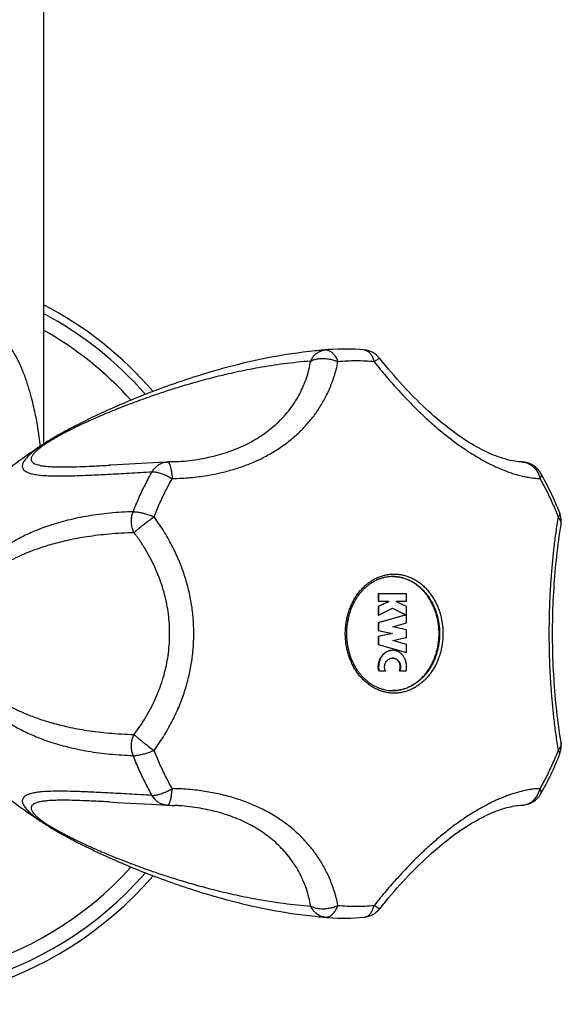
# Model space of a CAD drawing. Header units: millimetres. Extents: x 95 to 1084, y -153 to 904.
# Tile 12 of 27: x 782 to 830, y -106 to -20. Entities that reach past the tile are written whole.
import ezdxf

# ---------------------------------------------------------------- set-up
doc = ezdxf.new("R2010")
doc.units = ezdxf.units.MM
doc.header["$LTSCALE"] = 30.734
doc.layers.get('0').update_dxf_attribs({"linetype": 'CONTINUOUS'})

msp = doc.modelspace()

# ---------------------------------------------------------------- linework, layer by layer
at = {"color": 7, "linetype": 'CONTINUOUS'}
for p, q in [((784.169, -12.314), (784.169, -57.194)), ((808.136, -48.992), (807.983, -49.008)), ((783.54, -57.609), (783.531, -57.594)), ((784.454, -57.008), (784.43, -57.023)), ((795.047, -58.748), (794.98, -58.751)), ((813.511, -70.28), (813.511, -70.966)), ((813.511, -70.28), (815.997, -70.28)), ((813.54, -70.28), (813.54, -70.966)), ((815.997, -70.966), (815.997, -70.28)), ((813.511, -70.966), (814.417, -70.966)), ((814.389, -70.999), (813.511, -71.427)), ((813.511, -71.427), (813.511, -72.166)), ((813.511, -71.427), (813.54, -71.427)), ((814.417, -70.999), (813.54, -71.427)), ((813.54, -71.427), (813.54, -72.166)), ((813.54, -72.166), (814.768, -71.566)), ((814.389, -70.966), (814.389, -70.999)), ((814.389, -70.999), (814.417, -70.999)), ((814.417, -70.966), (814.417, -70.999)), ((814.754, -71.573), (815.968, -72.166)), ((814.768, -71.566), (815.997, -72.166)), ((815.119, -70.999), (815.119, -70.966)), ((815.119, -70.966), (815.997, -70.966)), ((815.997, -71.427), (815.119, -70.999)), ((815.997, -72.166), (815.997, -71.427)), ((813.511, -72.166), (813.54, -72.166)), ((815.846, -72.171), (813.511, -72.851)), ((815.874, -72.171), (813.54, -72.851)), ((815.846, -72.171), (815.997, -72.171)), ((815.968, -72.166), (815.997, -72.166)), ((815.997, -72.84), (815.997, -72.171)), ((813.511, -72.851), (813.511, -73.537)), ((813.511, -72.851), (813.54, -72.851)), ((813.54, -72.851), (813.54, -73.537)), ((814.776, -73.196), (815.997, -72.84)), ((815.997, -73.451), (814.776, -73.196)), ((813.511, -73.537), (814.74, -73.794)), ((813.511, -73.537), (813.54, -73.537)), ((814.74, -73.794), (813.511, -74.051)), ((813.511, -74.051), (813.511, -74.737)), ((813.511, -74.051), (813.54, -74.051)), ((813.54, -73.537), (814.768, -73.794)), ((814.768, -73.794), (813.54, -74.051)), ((813.54, -74.051), (813.54, -74.737)), ((814.74, -73.794), (814.768, -73.794)), ((814.776, -74.393), (815.997, -74.137)), ((815.997, -74.137), (815.997, -73.451)), ((813.511, -74.737), (815.968, -75.453)), ((813.511, -74.737), (813.54, -74.737)), ((813.54, -74.737), (815.997, -75.453)), ((815.997, -74.748), (814.776, -74.393)), ((815.997, -75.453), (815.997, -74.748)), ((815.968, -75.453), (815.997, -75.453)), ((813.546, -77.058), (814.14, -77.058)), ((815.368, -77.058), (815.963, -77.058)), ((789.96, -88.554), (790.599, -88.589)), ((793.626, -88.762), (794.98, -88.838)), ((795.715, -88.865), (795.651, -88.862)), ((784.454, -90.581), (784.576, -90.659))]:
    msp.add_line(p, q, dxfattribs=at)
at = {"color": 9, "linetype": 'CONTINUOUS'}
for p, q in [((809.144, -48.901), (808.136, -48.992)), ((784.431, -57.023), (784.416, -57.032)), ((808.136, -98.597), (808.849, -98.661)), ((809.144, -98.688), (808.849, -98.661))]:
    msp.add_line(p, q, dxfattribs=at)
at = {"color": 7, "linetype": 'CONTINUOUS'}
for points in [[(807.983, -49.008), (807.448, -49.066), (806.93, -49.129), (806.429, -49.195), (805.943, -49.265), (805.47, -49.339), (805.01, -49.415), (804.561, -49.493), (804.122, -49.574), (803.693, -49.657), (803.273, -49.743), (802.862, -49.829), (802.46, -49.918), (802.065, -50.008), (801.679, -50.098), (801.3, -50.191), (800.928, -50.284), (800.563, -50.378), (800.205, -50.472), (799.852, -50.568), (799.506, -50.664), (799.165, -50.761), (798.83, -50.858), (798.499, -50.956), (798.174, -51.055), (797.853, -51.153), (797.537, -51.253), (797.225, -51.352), (796.918, -51.452), (796.614, -51.552), (796.315, -51.653), (796.019, -51.754), (795.727, -51.855), (795.438, -51.956), (795.153, -52.057), (794.872, -52.158), (794.593, -52.26), (794.317, -52.362), (794.044, -52.464), (793.774, -52.567), (793.505, -52.67), (793.239, -52.773), (792.975, -52.877), (792.712, -52.981), (792.451, -53.086), (792.191, -53.191), (791.934, -53.296), (791.679, -53.402), (791.427, -53.507), (791.179, -53.612), (790.935, -53.717), (790.696, -53.82), (790.462, -53.922), (790.233, -54.023), (790.011, -54.122), (789.795, -54.218), (789.586, -54.313), (789.382, -54.406), (789.184, -54.498), (788.989, -54.588), (788.797, -54.678), (788.608, -54.768), (788.419, -54.858), (788.232, -54.948), (788.047, -55.038), (787.862, -55.128), (787.68, -55.219), (787.499, -55.309), (787.32, -55.399), (787.143, -55.489), (786.969, -55.579), (786.797, -55.668), (786.628, -55.757), (786.462, -55.845), (786.299, -55.933), (786.139, -56.019), (785.983, -56.105), (785.831, -56.189), (785.684, -56.272), (785.541, -56.353), (785.403, -56.432), (785.271, -56.509), (785.143, -56.584), (785.02, -56.657), (784.901, -56.729), (784.785, -56.8), (784.673, -56.869), (784.564, -56.938), (784.431, -57.023)], [(826.106, -58.75), (825.964, -58.742), (825.807, -58.728), (825.645, -58.709), (825.478, -58.685), (825.308, -58.656), (825.134, -58.621), (824.956, -58.58), (824.774, -58.534), (824.589, -58.483), (824.4, -58.426), (824.208, -58.363), (824.013, -58.294), (823.815, -58.22), (823.614, -58.14), (823.41, -58.055), (823.203, -57.964), (822.993, -57.867), (822.781, -57.764), (822.566, -57.655), (822.349, -57.541), (822.13, -57.421), (821.908, -57.295), (821.685, -57.164), (821.459, -57.027), (821.232, -56.884), (821.003, -56.735), (820.773, -56.581), (820.54, -56.421), (820.307, -56.255), (820.071, -56.084), (819.835, -55.907), (819.596, -55.724), (819.357, -55.536), (819.116, -55.342), (818.874, -55.142), (818.631, -54.937), (818.387, -54.726), (818.142, -54.509), (817.896, -54.286), (817.649, -54.059), (817.402, -53.825), (817.154, -53.586), (816.905, -53.341), (816.655, -53.091), (816.405, -52.835), (816.154, -52.573), (815.902, -52.306), (815.651, -52.033), (815.398, -51.754), (815.146, -51.47), (814.893, -51.181), (814.639, -50.885), (814.386, -50.585), (814.132, -50.278), (813.878, -49.966), (813.645, -49.675)], [(791.154, -58.968), (790.069, -59.028), (789.956, -59.035)], [(794.98, -58.751), (794.298, -58.789), (791.154, -58.968)], [(795.715, -58.723), (795.65, -58.727), (795.441, -58.736), (795.229, -58.744), (795.047, -58.748)], [(829.521, -83.307), (829.472, -82.996), (829.421, -82.658), (829.372, -82.318), (829.324, -81.976), (829.279, -81.632), (829.235, -81.287), (829.193, -80.939), (829.154, -80.591), (829.116, -80.24), (829.08, -79.889), (829.046, -79.536), (829.014, -79.182), (828.984, -78.828), (828.956, -78.472), (828.93, -78.115), (828.907, -77.758), (828.885, -77.4), (828.865, -77.041), (828.848, -76.681), (828.832, -76.321), (828.819, -75.961), (828.807, -75.6), (828.798, -75.239), (828.791, -74.878), (828.785, -74.516), (828.782, -74.155), (828.781, -73.793), (828.782, -73.431), (828.785, -73.07), (828.791, -72.708), (828.798, -72.347), (828.807, -71.986), (828.819, -71.625), (828.832, -71.265), (828.848, -70.905), (828.865, -70.546), (828.885, -70.187), (828.907, -69.829), (828.931, -69.471), (828.956, -69.115), (828.984, -68.759), (829.014, -68.404), (829.046, -68.05), (829.08, -67.697), (829.116, -67.346), (829.154, -66.996), (829.194, -66.647), (829.235, -66.3), (829.279, -65.954), (829.325, -65.61), (829.372, -65.268), (829.421, -64.928), (829.472, -64.59), (829.521, -64.281)], [(790.599, -88.589), (791.736, -88.654), (792.342, -88.689), (793.626, -88.762)], [(795.047, -88.84), (795.231, -88.845), (795.442, -88.853), (795.651, -88.862)], [(813.645, -97.914), (813.88, -97.62), (814.134, -97.308), (814.387, -97.002), (814.641, -96.701), (814.894, -96.406), (815.147, -96.116), (815.4, -95.832), (815.652, -95.554), (815.904, -95.281), (816.156, -95.014), (816.407, -94.752), (816.657, -94.496), (816.906, -94.246), (817.155, -94.001), (817.404, -93.762), (817.651, -93.528), (817.898, -93.301), (818.144, -93.078), (818.389, -92.862), (818.633, -92.651), (818.876, -92.445), (819.118, -92.245), (819.359, -92.051), (819.598, -91.863), (819.836, -91.68), (820.073, -91.503), (820.308, -91.332), (820.542, -91.167), (820.774, -91.007), (821.005, -90.853), (821.233, -90.704), (821.461, -90.561), (821.686, -90.424), (821.909, -90.293), (822.131, -90.167), (822.35, -90.047), (822.567, -89.933), (822.782, -89.824), (822.994, -89.721), (823.204, -89.624), (823.411, -89.533), (823.615, -89.448), (823.816, -89.368), (824.014, -89.294), (824.21, -89.225), (824.401, -89.163), (824.59, -89.106), (824.775, -89.054), (824.957, -89.008), (825.135, -88.968), (825.309, -88.933), (825.48, -88.903), (825.646, -88.879), (825.808, -88.86), (825.965, -88.847), (826.106, -88.839)], [(784.576, -90.659), (784.687, -90.728), (784.801, -90.799), (784.918, -90.87), (785.039, -90.943), (785.164, -91.017), (785.294, -91.093), (785.429, -91.172), (785.569, -91.252), (785.715, -91.334), (785.865, -91.418), (786.019, -91.504), (786.178, -91.59), (786.34, -91.678), (786.505, -91.767), (786.674, -91.856), (786.845, -91.946), (787.02, -92.036), (787.197, -92.127), (787.376, -92.218), (787.557, -92.309), (787.741, -92.4), (787.926, -92.492), (788.112, -92.583), (788.3, -92.674), (788.49, -92.765), (788.68, -92.855), (788.873, -92.946), (789.068, -93.037), (789.266, -93.129), (789.468, -93.222), (789.676, -93.317), (789.891, -93.413), (790.111, -93.512), (790.339, -93.613), (790.573, -93.715), (790.812, -93.819), (791.056, -93.924), (791.305, -94.029), (791.557, -94.136), (791.813, -94.242), (792.072, -94.349), (792.333, -94.455), (792.596, -94.561), (792.861, -94.667), (793.127, -94.772), (793.395, -94.876), (793.665, -94.98), (793.937, -95.084), (794.212, -95.187), (794.49, -95.29), (794.77, -95.393), (795.053, -95.496), (795.34, -95.598), (795.63, -95.7), (795.924, -95.802), (796.222, -95.904), (796.523, -96.006), (796.828, -96.107), (797.138, -96.208), (797.452, -96.309), (797.77, -96.409), (798.093, -96.509), (798.42, -96.609), (798.752, -96.708), (799.09, -96.806), (799.433, -96.904), (799.782, -97.001), (800.137, -97.098), (800.497, -97.194), (800.865, -97.289), (801.239, -97.383), (801.621, -97.476), (802.01, -97.568), (802.407, -97.659), (802.813, -97.749), (803.227, -97.836), (803.65, -97.923), (804.083, -98.007), (804.525, -98.089), (804.978, -98.168), (805.442, -98.245), (805.918, -98.319), (806.409, -98.39), (806.914, -98.458), (807.436, -98.521), (807.977, -98.58), (808.136, -98.597)]]:
    msp.add_lwpolyline(points, dxfattribs=at)
for centre, radius, start, end in [((769.169, -73.794), 32.5, 117.48794, 319.2162), ((769.169, -73.794), 32.5, 40.78405, 62.51206), ((813.823, -106.383), 57.672, 94.9477, 95.65875), ((813.827, -106.43), 57.719, 94.65324, 94.94776), ((810.557, -66.255), 17.411, 84.33418, 94.65501), ((812.079, -50.919), 2, 38.45761, 84.33878), ((826.024, -60.748), 2, 29.50992, 87.67579), ((827.546, -63.965), 2, 350.90714, 21.21703), ((814.74, -72.146), 3.351, 89.23113, 89.65234), ((814.768, -76.578), 0.635, 90.00612, 94.34804), ((814.635, -76.726), 0.806, 335.63727, 336.42218), ((814.74, -75.443), 3.351, 270.34767, 270.76887), ((827.546, -83.623), 2, 338.78298, 9.09288), ((826.024, -86.841), 2, 272.32426, 330.49008), ((795.09, -86.841), 2, 266.83876, 268.76978), ((812.079, -96.67), 2, 275.66124, 321.54241), ((813.823, -41.206), 57.672, 264.34124, 265.05227), ((813.827, -41.159), 57.719, 265.05221, 265.34676), ((810.557, -81.334), 17.411, 265.34499, 275.66583)]:
    msp.add_arc(centre, radius, start, end, dxfattribs=at)
at = {"color": 9, "linetype": 'CONTINUOUS'}
for centre, radius, start, end in [((769.169, -73.794), 31.828, 118.11826, 318.78292), ((769.169, -73.794), 31.828, 41.21688, 61.88174), ((769.169, -73.794), 30.542, 119.41548, 317.93735), ((769.169, -73.794), 30.542, 42.06252, 60.58452), ((811.565, -65.948), 16.061, 90.00112, 95.66511), ((811.564, -65.957), 16.069, 84.33645, 89.99733), ((811.566, -81.632), 16.069, 264.33646, 269.99732), ((811.565, -81.641), 16.061, 270.00112, 275.66511)]:
    msp.add_arc(centre, radius, start, end, dxfattribs=at)
for points, knots in [([(783.907, -57.366), (783.894, -57.261), (783.861, -56.985), (783.8, -56.52), (783.716, -55.956), (783.613, -55.338), (783.486, -54.66), (783.328, -53.913), (783.125, -53.083), (782.865, -52.166), (782.538, -51.2), (782.158, -50.267), (781.747, -49.433), (781.327, -48.72), (780.904, -48.117), (780.48, -47.608), (780.055, -47.181), (779.63, -46.825), (779.205, -46.53), (778.78, -46.291), (778.354, -46.101), (777.925, -45.956), (777.494, -45.853), (777.058, -45.789), (776.617, -45.763), (776.169, -45.774), (775.711, -45.823), (775.239, -45.91), (774.751, -46.038), (774.245, -46.21), (773.716, -46.43), (773.162, -46.704), (772.581, -47.036), (771.972, -47.434), (771.328, -47.909), (770.646, -48.473), (769.914, -49.145), (769.424, -49.643), (769.169, -49.913)], [0, 0, 0, 0, 0.013456, 0.035309, 0.059392, 0.085797, 0.114824, 0.146839, 0.182666, 0.223277, 0.26774, 0.311892, 0.35096, 0.385653, 0.416666, 0.444382, 0.469614, 0.492923, 0.514642, 0.535113, 0.554713, 0.573753, 0.592433, 0.610944, 0.629526, 0.64838, 0.667759, 0.687945, 0.709169, 0.731679, 0.755789, 0.781801, 0.809984, 0.840605, 0.874123, 0.911308, 0.952952, 1, 1, 1, 1]), ([(807.591, -49.903), (807.616, -49.848), (807.67, -49.743), (807.765, -49.594), (807.871, -49.457), (807.988, -49.333), (808.115, -49.224), (808.25, -49.13), (808.392, -49.052), (808.54, -48.992), (808.693, -48.949), (808.798, -48.933), (808.85, -48.928)], [0, 0, 0, 0, 0.107703, 0.213531, 0.317426, 0.419396, 0.519523, 0.617955, 0.714898, 0.81062, 0.905441, 1, 1, 1, 1]), ([(808.85, -48.928), (808.889, -48.924), (808.968, -48.925), (809.086, -48.947), (809.204, -48.99), (809.32, -49.052), (809.432, -49.134), (809.54, -49.234), (809.643, -49.351), (809.74, -49.485), (809.829, -49.633), (809.91, -49.794), (809.958, -49.907), (809.98, -49.966)], [0, 0, 0, 0, 0.071205, 0.144039, 0.219841, 0.299666, 0.384241, 0.474014, 0.56917, 0.669663, 0.775271, 0.88558, 1, 1, 1, 1]), ([(812.276, -48.929), (812.314, -48.932), (812.391, -48.947), (812.503, -48.989), (812.611, -49.052), (812.713, -49.134), (812.808, -49.234), (812.895, -49.352), (812.974, -49.485), (813.044, -49.633), (813.103, -49.795), (813.136, -49.908), (813.15, -49.966)], [0, 0, 0, 0, 0.079624, 0.162153, 0.247896, 0.338056, 0.433524, 0.534857, 0.642301, 0.755854, 0.875252, 1, 1, 1, 1]), ([(807.591, -49.903), (806.803, -49.965), (805.275, -50.127), (803.095, -50.465), (801.111, -50.857), (799.331, -51.273), (797.728, -51.697), (796.281, -52.119), (794.971, -52.531), (793.784, -52.93), (792.707, -53.313), (791.73, -53.678), (790.842, -54.023), (790.036, -54.349), (789.304, -54.657), (788.641, -54.945), (788.04, -55.215), (787.497, -55.467), (787.007, -55.702), (786.566, -55.919), (786.172, -56.121), (785.821, -56.306), (785.51, -56.476), (785.234, -56.631), (784.989, -56.774), (784.769, -56.906), (784.571, -57.03), (784.391, -57.146), (784.226, -57.258), (784.072, -57.366), (783.929, -57.471), (783.794, -57.576), (783.668, -57.68), (783.55, -57.784), (783.439, -57.891), (783.339, -57.999), (783.25, -58.109), (783.176, -58.221), (783.121, -58.333), (783.091, -58.446), (783.091, -58.559), (783.129, -58.67), (783.211, -58.773), (783.339, -58.866), (783.52, -58.949), (783.761, -59.023), (784.073, -59.084), (784.465, -59.133), (784.953, -59.167), (785.552, -59.185), (786.281, -59.185), (787.165, -59.164), (788.233, -59.123), (789.183, -59.076), (789.782, -59.044), (789.956, -59.035)], [0, 0, 0, 0, 0.070719, 0.137402, 0.197329, 0.251612, 0.300858, 0.345662, 0.386482, 0.423715, 0.457699, 0.488729, 0.517064, 0.542934, 0.56654, 0.588063, 0.607661, 0.625476, 0.641637, 0.656255, 0.669426, 0.681236, 0.691778, 0.701169, 0.709571, 0.717161, 0.72407, 0.730436, 0.736366, 0.741941, 0.747228, 0.75229, 0.757157, 0.761864, 0.766433, 0.770848, 0.775084, 0.779091, 0.782807, 0.786234, 0.789474, 0.792769, 0.796491, 0.801053, 0.806845, 0.814226, 0.823556, 0.835214, 0.849627, 0.86729, 0.888793, 0.914853, 0.946353, 0.984437, 1, 1, 1, 1]), ([(795.453, -60.204), (795.732, -60.198), (796.27, -60.177), (797.053, -60.119), (797.788, -60.038), (798.483, -59.938), (799.145, -59.818), (799.778, -59.681), (800.387, -59.527), (800.976, -59.356), (801.547, -59.168), (802.102, -58.962), (802.642, -58.739), (803.169, -58.497), (803.681, -58.237), (804.179, -57.959), (804.661, -57.663), (805.127, -57.349), (805.575, -57.019), (806.005, -56.672), (806.415, -56.311), (806.805, -55.935), (807.176, -55.545), (807.526, -55.141), (807.857, -54.722), (808.168, -54.289), (808.462, -53.838), (808.737, -53.369), (808.994, -52.878), (809.233, -52.363), (809.454, -51.818), (809.656, -51.238), (809.835, -50.619), (809.935, -50.189), (809.98, -49.966)], [0, 0, 0, 0, 0.043327, 0.083841, 0.122031, 0.158321, 0.193072, 0.22658, 0.259092, 0.290822, 0.321939, 0.352587, 0.382874, 0.412872, 0.442641, 0.472194, 0.501538, 0.530658, 0.559531, 0.588141, 0.616482, 0.644558, 0.672413, 0.700099, 0.727706, 0.755345, 0.78315, 0.811284, 0.839933, 0.869317, 0.89969, 0.931348, 0.96465, 1, 1, 1, 1]), ([(795.715, -58.723), (795.82, -58.718), (796.242, -58.691), (796.969, -58.624), (797.882, -58.492), (798.757, -58.32), (799.594, -58.108), (800.392, -57.857), (801.153, -57.57), (801.876, -57.245), (802.562, -56.886), (803.21, -56.491), (803.82, -56.062), (804.391, -55.598), (804.923, -55.1), (805.415, -54.569), (805.865, -54.003), (806.273, -53.404), (806.637, -52.77), (806.954, -52.103), (807.222, -51.401), (807.439, -50.666), (807.546, -50.16), (807.591, -49.903)], [0, 0, 0, 0, 0.019598, 0.079087, 0.136491, 0.191966, 0.245665, 0.297742, 0.348355, 0.397662, 0.445825, 0.49301, 0.539386, 0.585128, 0.630418, 0.675444, 0.720397, 0.765471, 0.81087, 0.856802, 0.903482, 0.951137, 1, 1, 1, 1]), ([(807.591, -49.903), (807.637, -49.878), (807.736, -49.832), (807.893, -49.775), (808.062, -49.73), (808.241, -49.697), (808.428, -49.677), (808.621, -49.67), (808.819, -49.675), (809.018, -49.693), (809.218, -49.724), (809.416, -49.766), (809.611, -49.821), (809.799, -49.887), (809.92, -49.938), (809.98, -49.966)], [0, 0, 0, 0, 0.064416, 0.132104, 0.20296, 0.276745, 0.353111, 0.431621, 0.511821, 0.593234, 0.675344, 0.757614, 0.839499, 0.920464, 1, 1, 1, 1]), ([(813.644, -49.676), (813.642, -49.674), (813.632, -49.668), (813.606, -49.681), (813.566, -49.696), (813.509, -49.729), (813.439, -49.771), (813.354, -49.826), (813.256, -49.892), (813.187, -49.94), (813.15, -49.966)], [0, 0, 0, 0, 0.012868, 0.057245, 0.134478, 0.245149, 0.388535, 0.563337, 0.767842, 1, 1, 1, 1]), ([(813.15, -49.966), (813.327, -50.189), (813.674, -50.619), (814.191, -51.238), (814.69, -51.817), (815.175, -52.361), (815.649, -52.876), (816.114, -53.367), (816.574, -53.836), (817.031, -54.286), (817.486, -54.719), (817.94, -55.137), (818.395, -55.541), (818.85, -55.931), (819.307, -56.307), (819.765, -56.668), (820.224, -57.014), (820.681, -57.345), (821.137, -57.658), (821.59, -57.954), (822.039, -58.233), (822.483, -58.493), (822.923, -58.734), (823.358, -58.958), (823.789, -59.164), (824.216, -59.353), (824.641, -59.524), (825.065, -59.678), (825.489, -59.815), (825.915, -59.935), (826.345, -60.036), (826.782, -60.117), (827.226, -60.176), (827.525, -60.198), (827.676, -60.204)], [0, 0, 0, 0, 0.046836, 0.090919, 0.132697, 0.172571, 0.210876, 0.247894, 0.283861, 0.318973, 0.353383, 0.387215, 0.420546, 0.453435, 0.485886, 0.517892, 0.549408, 0.580373, 0.610731, 0.640422, 0.669398, 0.697646, 0.725162, 0.751975, 0.77814, 0.803721, 0.82881, 0.853501, 0.877907, 0.902142, 0.92633, 0.950606, 0.975115, 1, 1, 1, 1]), ([(784.416, -57.032), (784.338, -57.082), (784.187, -57.181), (783.97, -57.328), (783.766, -57.472), (783.574, -57.612), (783.394, -57.751), (783.224, -57.888), (783.064, -58.026), (782.915, -58.163), (782.777, -58.301), (782.651, -58.44), (782.54, -58.581), (782.446, -58.723), (782.373, -58.866), (782.327, -59.011), (782.314, -59.159), (782.347, -59.307), (782.439, -59.449), (782.597, -59.578), (782.829, -59.693), (783.151, -59.792), (783.58, -59.873), (784.137, -59.933), (784.848, -59.969), (785.746, -59.978), (786.872, -59.956), (788.253, -59.903), (789.882, -59.822), (791.725, -59.722), (793.017, -59.649), (793.691, -59.611)], [0, 0, 0, 0, 0.018853, 0.036637, 0.053504, 0.069575, 0.084992, 0.099805, 0.114076, 0.127841, 0.141095, 0.153809, 0.165973, 0.177507, 0.188395, 0.198621, 0.208368, 0.218141, 0.228935, 0.242114, 0.259135, 0.281431, 0.310457, 0.347809, 0.395357, 0.455351, 0.530625, 0.624419, 0.73658, 0.862663, 1, 1, 1, 1]), ([(793.69, -59.612), (793.72, -59.56), (793.782, -59.459), (793.889, -59.319), (794.007, -59.192), (794.135, -59.079), (794.271, -58.981), (794.415, -58.899), (794.566, -58.834), (794.721, -58.786), (794.86, -58.761), (794.946, -58.753), (794.98, -58.751)], [0, 0, 0, 0, 0.11082, 0.219611, 0.326644, 0.431937, 0.535577, 0.637725, 0.738624, 0.838574, 0.937919, 1, 1, 1, 1]), ([(795.047, -58.748), (795.058, -58.748), (795.085, -58.754), (795.124, -58.782), (795.163, -58.83), (795.201, -58.897), (795.238, -58.982), (795.273, -59.085), (795.307, -59.206), (795.339, -59.342), (795.368, -59.492), (795.394, -59.656), (795.418, -59.83), (795.438, -60.014), (795.449, -60.14), (795.453, -60.204)], [0, 0, 0, 0, 0.020676, 0.051025, 0.089903, 0.138918, 0.198553, 0.268714, 0.349001, 0.438822, 0.537416, 0.643882, 0.75721, 0.876303, 1, 1, 1, 1]), ([(826.106, -58.75), (826.13, -58.751), (826.212, -58.756), (826.351, -58.777), (826.52, -58.823), (826.684, -58.89), (826.841, -58.975), (826.99, -59.079), (827.128, -59.199), (827.255, -59.336), (827.37, -59.487), (827.47, -59.652), (827.556, -59.827), (827.626, -60.012), (827.661, -60.139), (827.676, -60.204)], [0, 0, 0, 0, 0.03174, 0.107215, 0.18313, 0.25975, 0.337275, 0.415852, 0.495612, 0.576648, 0.658988, 0.742598, 0.827395, 0.913249, 1, 1, 1, 1]), ([(792.036, -63.111), (792.193, -62.706), (792.525, -61.907), (793.077, -60.739), (793.481, -59.983), (793.691, -59.611)], [0, 0, 0, 0, 0.33614, 0.669446, 1, 1, 1, 1]), ([(793.69, -59.612), (793.729, -59.61), (793.812, -59.611), (793.943, -59.624), (794.085, -59.648), (794.237, -59.684), (794.398, -59.73), (794.567, -59.787), (794.741, -59.853), (794.918, -59.929), (795.097, -60.013), (795.276, -60.105), (795.395, -60.17), (795.453, -60.204)], [0, 0, 0, 0, 0.062322, 0.132002, 0.208799, 0.29226, 0.381749, 0.476545, 0.575844, 0.678776, 0.784438, 0.891858, 1, 1, 1, 1]), ([(793.868, -63.556), (794.019, -63.168), (794.336, -62.403), (794.865, -61.285), (795.252, -60.56), (795.453, -60.204)], [0, 0, 0, 0, 0.336092, 0.66949, 1, 1, 1, 1]), ([(827.765, -59.763), (827.769, -59.771), (827.783, -59.799), (827.796, -59.856), (827.793, -59.933), (827.772, -60.019), (827.732, -60.111), (827.697, -60.172), (827.676, -60.204)], [0, 0, 0, 0, 0.056715, 0.202393, 0.363583, 0.547806, 0.75934, 1, 1, 1, 1]), ([(827.676, -60.204), (827.878, -60.56), (828.265, -61.285), (828.793, -62.403), (829.111, -63.168), (829.261, -63.556)], [0, 0, 0, 0, 0.33051, 0.663909, 1, 1, 1, 1]), ([(792.036, -63.111), (791.359, -63.131), (790.036, -63.21), (788.116, -63.461), (786.348, -63.825), (784.778, -64.278), (783.428, -64.783), (782.278, -65.315), (781.295, -65.861), (780.453, -66.411), (779.731, -66.958), (779.112, -67.497), (778.584, -68.023), (778.134, -68.532), (777.753, -69.022), (777.432, -69.49), (777.163, -69.935), (776.94, -70.356), (776.755, -70.754), (776.602, -71.13), (776.477, -71.488), (776.376, -71.828), (776.294, -72.155), (776.229, -72.469), (776.18, -72.774), (776.145, -73.071), (776.121, -73.362), (776.11, -73.651), (776.11, -73.938), (776.122, -74.226), (776.145, -74.518), (776.18, -74.815), (776.23, -75.12), (776.294, -75.434), (776.376, -75.761), (776.477, -76.101), (776.603, -76.458), (776.755, -76.835), (776.94, -77.233), (777.163, -77.654), (777.432, -78.099), (777.753, -78.567), (778.134, -79.057), (778.584, -79.566), (779.113, -80.092), (779.731, -80.631), (780.453, -81.178), (781.295, -81.728), (782.278, -82.274), (783.428, -82.806), (784.778, -83.311), (786.348, -83.763), (788.116, -84.128), (790.036, -84.379), (791.359, -84.458), (792.036, -84.478)], [0, 0, 0, 0, 0.048093, 0.094151, 0.137486, 0.176288, 0.210101, 0.239851, 0.266274, 0.289938, 0.311272, 0.330607, 0.348189, 0.36422, 0.378867, 0.39227, 0.404544, 0.415792, 0.426135, 0.435709, 0.444633, 0.45302, 0.460961, 0.468538, 0.475823, 0.482891, 0.489797, 0.496611, 0.503394, 0.510208, 0.517114, 0.524182, 0.531468, 0.539045, 0.546986, 0.555373, 0.564297, 0.573872, 0.584216, 0.595464, 0.607738, 0.621141, 0.635788, 0.651818, 0.669401, 0.688734, 0.710068, 0.733731, 0.760153, 0.789902, 0.823713, 0.862514, 0.905849, 0.951907, 1, 1, 1, 1]), ([(792.108, -64.948), (792.081, -64.892), (792.031, -64.778), (791.971, -64.6), (791.926, -64.416), (791.896, -64.228), (791.881, -64.037), (791.881, -63.846), (791.896, -63.656), (791.927, -63.469), (791.973, -63.286), (792.014, -63.168), (792.036, -63.11)], [0, 0, 0, 0, 0.098372, 0.197746, 0.297907, 0.398621, 0.499636, 0.600687, 0.701492, 0.801769, 0.901253, 1, 1, 1, 1]), ([(792.036, -63.11), (792.075, -63.108), (792.159, -63.109), (792.29, -63.119), (792.435, -63.137), (792.591, -63.164), (792.758, -63.198), (792.933, -63.241), (793.114, -63.291), (793.301, -63.348), (793.49, -63.412), (793.679, -63.481), (793.805, -63.53), (793.868, -63.556)], [0, 0, 0, 0, 0.061798, 0.13148, 0.2086, 0.292549, 0.382566, 0.477825, 0.577437, 0.680456, 0.785918, 0.892794, 1, 1, 1, 1]), ([(792.108, -64.948), (792.133, -64.923), (792.188, -64.871), (792.279, -64.788), (792.383, -64.697), (792.5, -64.599), (792.627, -64.494), (792.764, -64.383), (792.909, -64.269), (793.061, -64.151), (793.218, -64.031), (793.379, -63.91), (793.542, -63.79), (793.705, -63.672), (793.814, -63.594), (793.868, -63.556)], [0, 0, 0, 0, 0.047283, 0.102032, 0.163746, 0.231825, 0.30557, 0.384198, 0.466907, 0.552866, 0.641203, 0.731011, 0.821365, 0.911335, 1, 1, 1, 1]), ([(793.868, -84.033), (794.035, -83.806), (794.35, -83.358), (794.783, -82.683), (795.169, -82.023), (795.512, -81.376), (795.817, -80.74), (796.089, -80.112), (796.331, -79.488), (796.545, -78.866), (796.733, -78.244), (796.896, -77.619), (797.034, -76.991), (797.147, -76.359), (797.236, -75.723), (797.3, -75.082), (797.338, -74.439), (797.351, -73.794), (797.338, -73.15), (797.3, -72.506), (797.236, -71.866), (797.147, -71.23), (797.034, -70.598), (796.896, -69.97), (796.733, -69.345), (796.545, -68.722), (796.331, -68.101), (796.089, -67.477), (795.817, -66.849), (795.512, -66.213), (795.169, -65.566), (794.783, -64.906), (794.35, -64.231), (794.035, -63.782), (793.868, -63.556)], [0, 0, 0, 0, 0.038353, 0.074735, 0.109388, 0.142571, 0.174554, 0.205595, 0.235923, 0.265764, 0.295272, 0.324573, 0.353775, 0.382944, 0.412144, 0.44139, 0.470679, 0.5, 0.529321, 0.55861, 0.587856, 0.617056, 0.646225, 0.675427, 0.704728, 0.734236, 0.764077, 0.794405, 0.825446, 0.857429, 0.890612, 0.925265, 0.961647, 1, 1, 1, 1]), ([(829.261, -63.556), (829.225, -63.786), (829.155, -64.24), (829.059, -64.914), (828.972, -65.573), (828.894, -66.219), (828.824, -66.854), (828.761, -67.482), (828.705, -68.105), (828.655, -68.726), (828.611, -69.348), (828.572, -69.972), (828.539, -70.6), (828.512, -71.232), (828.491, -71.867), (828.476, -72.507), (828.467, -73.15), (828.464, -73.794), (828.467, -74.439), (828.476, -75.081), (828.491, -75.721), (828.512, -76.357), (828.539, -76.989), (828.572, -77.616), (828.611, -78.241), (828.655, -78.863), (828.705, -79.484), (828.761, -80.107), (828.824, -80.735), (828.894, -81.37), (828.972, -82.016), (829.059, -82.675), (829.155, -83.349), (829.225, -83.803), (829.261, -84.033)], [0, 0, 0, 0, 0.033958, 0.067057, 0.099352, 0.130942, 0.161973, 0.1926, 0.222974, 0.253259, 0.283558, 0.313951, 0.344508, 0.375253, 0.40621, 0.437355, 0.468637, 0.5, 0.531363, 0.562645, 0.59379, 0.624747, 0.655492, 0.686049, 0.716442, 0.746741, 0.777026, 0.8074, 0.838027, 0.869057, 0.900648, 0.932942, 0.966042, 1, 1, 1, 1]), ([(829.411, -63.242), (829.417, -63.257), (829.422, -63.294), (829.409, -63.354), (829.377, -63.418), (829.327, -63.487), (829.285, -63.532), (829.261, -63.556)], [0, 0, 0, 0, 0.139099, 0.298789, 0.491772, 0.724707, 1, 1, 1, 1]), ([(829.521, -64.281), (829.522, -64.278), (829.528, -64.235), (829.533, -64.151), (829.518, -64.029), (829.483, -63.907), (829.428, -63.786), (829.354, -63.668), (829.294, -63.593), (829.261, -63.556)], [0, 0, 0, 0, 0.014159, 0.163111, 0.315265, 0.473221, 0.639079, 0.814357, 1, 1, 1, 1]), ([(792.108, -64.948), (791.379, -64.968), (790.001, -65.046), (788.076, -65.277), (786.409, -65.584), (784.984, -65.938), (783.755, -66.322), (782.692, -66.726), (781.769, -67.141), (780.965, -67.56), (780.264, -67.979), (779.653, -68.394), (779.121, -68.803), (778.657, -69.204), (778.255, -69.596), (777.907, -69.977), (777.608, -70.346), (777.353, -70.703), (777.137, -71.046), (776.955, -71.375), (776.805, -71.688), (776.683, -71.986), (776.586, -72.266), (776.509, -72.531), (776.451, -72.78), (776.407, -73.018), (776.376, -73.247), (776.356, -73.468), (776.346, -73.686), (776.346, -73.903), (776.356, -74.12), (776.376, -74.342), (776.407, -74.57), (776.451, -74.808), (776.509, -75.058), (776.586, -75.323), (776.683, -75.603), (776.805, -75.9), (776.955, -76.214), (777.137, -76.543), (777.353, -76.886), (777.608, -77.243), (777.907, -77.612), (778.255, -77.993), (778.657, -78.384), (779.121, -78.786), (779.653, -79.195), (780.264, -79.61), (780.965, -80.029), (781.769, -80.448), (782.692, -80.863), (783.755, -81.266), (784.984, -81.651), (786.409, -82.005), (788.076, -82.312), (790.001, -82.543), (791.379, -82.621), (792.108, -82.64)], [0, 0, 0, 0, 0.055571, 0.105182, 0.147708, 0.184686, 0.217109, 0.245787, 0.271332, 0.294227, 0.314859, 0.333542, 0.350532, 0.366041, 0.380249, 0.393305, 0.405336, 0.416446, 0.426724, 0.436246, 0.445062, 0.453208, 0.46073, 0.467698, 0.474187, 0.480296, 0.486126, 0.491751, 0.497263, 0.502739, 0.508251, 0.513877, 0.519707, 0.525816, 0.532305, 0.539273, 0.546795, 0.554941, 0.563758, 0.57328, 0.583559, 0.594669, 0.6067, 0.619756, 0.633964, 0.649474, 0.666463, 0.685146, 0.705778, 0.728674, 0.754217, 0.782895, 0.815318, 0.852295, 0.894821, 0.94443, 1, 1, 1, 1]), ([(792.108, -82.64), (792.31, -82.376), (792.694, -81.842), (793.215, -81.018), (793.672, -80.186), (794.068, -79.346), (794.405, -78.5), (794.683, -77.65), (794.904, -76.797), (795.069, -75.94), (795.178, -75.083), (795.233, -74.224), (795.233, -73.365), (795.178, -72.506), (795.068, -71.648), (794.904, -70.792), (794.683, -69.938), (794.405, -69.088), (794.068, -68.243), (793.672, -67.403), (793.215, -66.57), (792.694, -65.747), (792.31, -65.213), (792.108, -64.948)], [0, 0, 0, 0, 0.052323, 0.103244, 0.152897, 0.20143, 0.248994, 0.29574, 0.341822, 0.387387, 0.432584, 0.477559, 0.522459, 0.567432, 0.612627, 0.65819, 0.70427, 0.751014, 0.798575, 0.847107, 0.896758, 0.947678, 1, 1, 1, 1]), ([(814.899, -79.015), (814.784, -79.015), (814.554, -79.004), (814.211, -78.953), (813.873, -78.869), (813.541, -78.751), (813.219, -78.602), (812.907, -78.421), (812.608, -78.21), (812.325, -77.971), (812.058, -77.704), (811.809, -77.413), (811.581, -77.097), (811.374, -76.761), (811.19, -76.405), (811.03, -76.033), (810.895, -75.646), (810.786, -75.247), (810.704, -74.839), (810.649, -74.424), (810.621, -74.005), (810.621, -73.584), (810.649, -73.165), (810.704, -72.75), (810.786, -72.342), (810.895, -71.943), (811.03, -71.556), (811.19, -71.183), (811.374, -70.828), (811.581, -70.491), (811.809, -70.176), (812.058, -69.884), (812.325, -69.618), (812.608, -69.379), (812.907, -69.168), (813.218, -68.987), (813.541, -68.838), (813.873, -68.72), (814.211, -68.636), (814.554, -68.585), (814.784, -68.573), (814.899, -68.573)], [0, 0, 0, 0, 0.023042, 0.046158, 0.069417, 0.092886, 0.116621, 0.140671, 0.165078, 0.189868, 0.215061, 0.240662, 0.266669, 0.293068, 0.319835, 0.346938, 0.374338, 0.401991, 0.429846, 0.457847, 0.485938, 0.514058, 0.542149, 0.57015, 0.598005, 0.625657, 0.653058, 0.680161, 0.706928, 0.733327, 0.759334, 0.784936, 0.810128, 0.834918, 0.859324, 0.883375, 0.90711, 0.930579, 0.95384, 0.976957, 1, 1, 1, 1]), ([(814.785, -68.794), (814.895, -68.794), (815.115, -68.805), (815.443, -68.854), (815.767, -68.935), (816.085, -69.047), (816.394, -69.19), (816.692, -69.364), (816.978, -69.565), (817.25, -69.795), (817.506, -70.05), (817.744, -70.329), (817.962, -70.631), (818.16, -70.953), (818.337, -71.294), (818.49, -71.651), (818.619, -72.021), (818.723, -72.403), (818.802, -72.794), (818.855, -73.192), (818.882, -73.593), (818.882, -73.996), (818.855, -74.397), (818.802, -74.794), (818.723, -75.185), (818.619, -75.568), (818.49, -75.938), (818.337, -76.295), (818.16, -76.635), (817.962, -76.958), (817.744, -77.259), (817.506, -77.539), (817.25, -77.794), (816.978, -78.023), (816.692, -78.225), (816.394, -78.398), (816.085, -78.541), (815.767, -78.654), (815.443, -78.735), (815.115, -78.783), (814.895, -78.794), (814.785, -78.794)], [0, 0, 0, 0, 0.023044, 0.046161, 0.069421, 0.092889, 0.116623, 0.140673, 0.165079, 0.18987, 0.215062, 0.240664, 0.266671, 0.293069, 0.319836, 0.346939, 0.374339, 0.401992, 0.429847, 0.457848, 0.485938, 0.514059, 0.542149, 0.57015, 0.598005, 0.625658, 0.653058, 0.680161, 0.706928, 0.733326, 0.759333, 0.784935, 0.810128, 0.834918, 0.859324, 0.883374, 0.907109, 0.930578, 0.953838, 0.976956, 1, 1, 1, 1]), ([(814.899, -68.573), (815.014, -68.573), (815.244, -68.585), (815.587, -68.636), (815.925, -68.72), (816.256, -68.837), (816.579, -68.987), (816.891, -69.168), (817.189, -69.379), (817.473, -69.618), (817.74, -69.884), (817.988, -70.176), (818.217, -70.491), (818.424, -70.828), (818.608, -71.183), (818.767, -71.556), (818.902, -71.943), (819.011, -72.342), (819.094, -72.75), (819.149, -73.165), (819.177, -73.584), (819.177, -74.005), (819.149, -74.424), (819.094, -74.839), (819.011, -75.247), (818.902, -75.646), (818.768, -76.033), (818.608, -76.405), (818.424, -76.761), (818.217, -77.097), (817.988, -77.412), (817.74, -77.704), (817.473, -77.971), (817.189, -78.21), (816.891, -78.421), (816.579, -78.602), (816.256, -78.751), (815.925, -78.869), (815.587, -78.953), (815.244, -79.004), (815.014, -79.015), (814.899, -79.015)], [0, 0, 0, 0, 0.023042, 0.046158, 0.069417, 0.092886, 0.116621, 0.140671, 0.165078, 0.189868, 0.215061, 0.240662, 0.266669, 0.293068, 0.319835, 0.346938, 0.374338, 0.401991, 0.429846, 0.457847, 0.485938, 0.514058, 0.542149, 0.57015, 0.598005, 0.625657, 0.653058, 0.680161, 0.706928, 0.733327, 0.759334, 0.784936, 0.810128, 0.834918, 0.859324, 0.883375, 0.90711, 0.930579, 0.95384, 0.976957, 1, 1, 1, 1]), ([(792.036, -84.479), (792.014, -84.421), (791.973, -84.302), (791.927, -84.12), (791.896, -83.933), (791.881, -83.743), (791.881, -83.551), (791.896, -83.361), (791.926, -83.173), (791.971, -82.989), (792.031, -82.811), (792.081, -82.696), (792.108, -82.64)], [0, 0, 0, 0, 0.098747, 0.198231, 0.298508, 0.399313, 0.500364, 0.601379, 0.702093, 0.802254, 0.901628, 1, 1, 1, 1]), ([(792.108, -82.64), (792.133, -82.665), (792.188, -82.718), (792.279, -82.8), (792.383, -82.891), (792.5, -82.99), (792.627, -83.095), (792.764, -83.205), (792.909, -83.32), (793.061, -83.438), (793.218, -83.558), (793.379, -83.679), (793.542, -83.799), (793.705, -83.917), (793.814, -83.994), (793.868, -84.033)], [0, 0, 0, 0, 0.047283, 0.102032, 0.163746, 0.231825, 0.30557, 0.384198, 0.466907, 0.552866, 0.641203, 0.731011, 0.821365, 0.911335, 1, 1, 1, 1]), ([(829.521, -83.307), (829.522, -83.311), (829.528, -83.354), (829.533, -83.438), (829.518, -83.559), (829.483, -83.681), (829.428, -83.802), (829.354, -83.921), (829.294, -83.996), (829.261, -84.033)], [0, 0, 0, 0, 0.014159, 0.163111, 0.315266, 0.473222, 0.639079, 0.814357, 1, 1, 1, 1]), ([(792.036, -84.479), (792.075, -84.48), (792.159, -84.48), (792.29, -84.47), (792.435, -84.452), (792.591, -84.425), (792.758, -84.39), (792.933, -84.347), (793.114, -84.297), (793.301, -84.24), (793.49, -84.177), (793.679, -84.108), (793.805, -84.058), (793.868, -84.033)], [0, 0, 0, 0, 0.061799, 0.131481, 0.208601, 0.292549, 0.382566, 0.477825, 0.577437, 0.680456, 0.785918, 0.892794, 1, 1, 1, 1]), ([(793.691, -87.977), (793.481, -87.606), (793.077, -86.849), (792.525, -85.681), (792.193, -84.882), (792.036, -84.478)], [0, 0, 0, 0, 0.330555, 0.663859, 1, 1, 1, 1]), ([(795.453, -87.384), (795.252, -87.029), (794.865, -86.304), (794.336, -85.185), (794.019, -84.42), (793.868, -84.033)], [0, 0, 0, 0, 0.33051, 0.663908, 1, 1, 1, 1]), ([(829.261, -84.033), (829.111, -84.42), (828.793, -85.185), (828.265, -86.304), (827.878, -87.029), (827.676, -87.384)], [0, 0, 0, 0, 0.336091, 0.66949, 1, 1, 1, 1]), ([(829.411, -84.347), (829.417, -84.331), (829.422, -84.294), (829.409, -84.235), (829.377, -84.171), (829.327, -84.102), (829.285, -84.056), (829.261, -84.033)], [0, 0, 0, 0, 0.139098, 0.298789, 0.491772, 0.724708, 1, 1, 1, 1]), ([(793.691, -87.977), (793.017, -87.94), (791.725, -87.866), (789.882, -87.766), (788.252, -87.686), (786.872, -87.633), (785.747, -87.611), (784.85, -87.619), (784.138, -87.655), (783.582, -87.715), (783.153, -87.796), (782.831, -87.895), (782.598, -88.01), (782.44, -88.139), (782.348, -88.281), (782.314, -88.429), (782.326, -88.577), (782.373, -88.722), (782.446, -88.866), (782.54, -89.007), (782.651, -89.148), (782.776, -89.287), (782.914, -89.425), (783.064, -89.563), (783.223, -89.7), (783.393, -89.837), (783.574, -89.976), (783.765, -90.117), (783.969, -90.26), (784.187, -90.408), (784.35, -90.515), (784.441, -90.573), (784.454, -90.581)], [0, 0, 0, 0, 0.136931, 0.262608, 0.374476, 0.467942, 0.542903, 0.602679, 0.650064, 0.687302, 0.716248, 0.738491, 0.755479, 0.768633, 0.779404, 0.789156, 0.798873, 0.809076, 0.819919, 0.831428, 0.843541, 0.85623, 0.869435, 0.883152, 0.897393, 0.912168, 0.927519, 0.943559, 0.960364, 0.978085, 0.996895, 1, 1, 1, 1]), ([(793.69, -87.976), (793.729, -87.978), (793.812, -87.978), (793.943, -87.965), (794.085, -87.941), (794.237, -87.905), (794.398, -87.859), (794.567, -87.802), (794.741, -87.735), (794.918, -87.66), (795.097, -87.575), (795.276, -87.484), (795.395, -87.418), (795.453, -87.384)], [0, 0, 0, 0, 0.062321, 0.132002, 0.208799, 0.292259, 0.381749, 0.476545, 0.575844, 0.678775, 0.784438, 0.891858, 1, 1, 1, 1]), ([(794.98, -88.838), (794.946, -88.836), (794.86, -88.828), (794.721, -88.802), (794.566, -88.755), (794.415, -88.69), (794.271, -88.608), (794.135, -88.51), (794.007, -88.397), (793.889, -88.27), (793.782, -88.129), (793.72, -88.029), (793.69, -87.976)], [0, 0, 0, 0, 0.062162, 0.161499, 0.26144, 0.362329, 0.464469, 0.568101, 0.673384, 0.780407, 0.889185, 1, 1, 1, 1]), ([(795.047, -88.84), (795.058, -88.84), (795.085, -88.835), (795.124, -88.807), (795.163, -88.759), (795.201, -88.692), (795.238, -88.607), (795.273, -88.503), (795.307, -88.383), (795.339, -88.247), (795.368, -88.096), (795.394, -87.933), (795.418, -87.758), (795.438, -87.574), (795.449, -87.449), (795.453, -87.384)], [0, 0, 0, 0, 0.02068, 0.051029, 0.089907, 0.138921, 0.198557, 0.268717, 0.349004, 0.438824, 0.537418, 0.643883, 0.757211, 0.876304, 1, 1, 1, 1]), ([(809.98, -97.623), (809.935, -97.4), (809.835, -96.97), (809.656, -96.35), (809.454, -95.771), (809.233, -95.226), (808.994, -94.71), (808.736, -94.219), (808.461, -93.75), (808.168, -93.3), (807.856, -92.866), (807.526, -92.448), (807.175, -92.044), (806.805, -91.654), (806.415, -91.278), (806.005, -90.916), (805.575, -90.57), (805.127, -90.24), (804.661, -89.926), (804.179, -89.63), (803.681, -89.352), (803.169, -89.092), (802.643, -88.85), (802.103, -88.627), (801.548, -88.421), (800.977, -88.233), (800.388, -88.061), (799.779, -87.907), (799.145, -87.77), (798.484, -87.651), (797.788, -87.55), (797.053, -87.47), (796.271, -87.411), (795.732, -87.39), (795.453, -87.384)], [0, 0, 0, 0, 0.035357, 0.068665, 0.100328, 0.130704, 0.16009, 0.18874, 0.216874, 0.24468, 0.272316, 0.299922, 0.327604, 0.355456, 0.383528, 0.411863, 0.440469, 0.469336, 0.498451, 0.527791, 0.557339, 0.587105, 0.617103, 0.647385, 0.678033, 0.709148, 0.740879, 0.77339, 0.8069, 0.841652, 0.877946, 0.91614, 0.95666, 1, 1, 1, 1]), ([(827.676, -87.384), (827.525, -87.391), (827.226, -87.413), (826.782, -87.471), (826.346, -87.552), (825.916, -87.653), (825.489, -87.773), (825.065, -87.91), (824.641, -88.065), (824.217, -88.236), (823.789, -88.424), (823.359, -88.63), (822.923, -88.854), (822.484, -89.096), (822.039, -89.356), (821.59, -89.634), (821.137, -89.93), (820.681, -90.244), (820.224, -90.574), (819.765, -90.921), (819.307, -91.282), (818.85, -91.658), (818.394, -92.048), (817.94, -92.451), (817.485, -92.87), (817.031, -93.303), (816.574, -93.753), (816.114, -94.222), (815.648, -94.713), (815.174, -95.228), (814.69, -95.772), (814.191, -96.351), (813.674, -96.97), (813.327, -97.4), (813.15, -97.623)], [0, 0, 0, 0, 0.024878, 0.049382, 0.073655, 0.09784, 0.122072, 0.146477, 0.171167, 0.196255, 0.221837, 0.248, 0.274817, 0.302332, 0.330583, 0.359563, 0.389257, 0.419621, 0.450593, 0.482112, 0.514125, 0.546581, 0.579474, 0.612811, 0.646644, 0.681058, 0.716169, 0.752137, 0.789153, 0.827456, 0.867326, 0.909098, 0.953173, 1, 1, 1, 1]), ([(826.106, -88.839), (826.13, -88.838), (826.212, -88.833), (826.351, -88.812), (826.52, -88.765), (826.684, -88.699), (826.841, -88.614), (826.99, -88.51), (827.128, -88.389), (827.255, -88.252), (827.37, -88.101), (827.47, -87.937), (827.556, -87.762), (827.626, -87.577), (827.661, -87.449), (827.676, -87.384)], [0, 0, 0, 0, 0.03174, 0.107215, 0.183131, 0.25975, 0.337275, 0.415852, 0.495612, 0.576648, 0.658988, 0.742599, 0.827395, 0.913249, 1, 1, 1, 1]), ([(827.765, -87.826), (827.769, -87.818), (827.783, -87.789), (827.796, -87.733), (827.793, -87.655), (827.772, -87.57), (827.732, -87.478), (827.697, -87.416), (827.676, -87.384)], [0, 0, 0, 0, 0.056731, 0.202406, 0.363594, 0.547814, 0.759345, 1, 1, 1, 1]), ([(789.96, -88.554), (789.786, -88.545), (789.187, -88.513), (788.236, -88.466), (787.168, -88.424), (786.286, -88.404), (785.557, -88.404), (784.958, -88.421), (784.471, -88.455), (784.078, -88.504), (783.766, -88.565), (783.524, -88.638), (783.343, -88.721), (783.214, -88.813), (783.131, -88.915), (783.091, -89.025), (783.09, -89.137), (783.119, -89.25), (783.173, -89.362), (783.245, -89.473), (783.333, -89.583), (783.433, -89.692), (783.543, -89.798), (783.661, -89.903), (783.788, -90.008), (783.922, -90.112), (784.066, -90.218), (784.219, -90.326), (784.385, -90.438), (784.565, -90.555), (784.763, -90.678), (784.982, -90.811), (785.227, -90.953), (785.502, -91.109), (785.813, -91.278), (786.164, -91.463), (786.557, -91.665), (786.997, -91.883), (787.487, -92.117), (788.03, -92.369), (788.631, -92.639), (789.294, -92.928), (790.026, -93.235), (790.832, -93.562), (791.72, -93.907), (792.697, -94.272), (793.774, -94.655), (794.962, -95.054), (796.272, -95.467), (797.72, -95.889), (799.324, -96.314), (801.104, -96.73), (803.09, -97.122), (805.272, -97.462), (806.802, -97.624), (807.591, -97.686)], [0, 0, 0, 0, 0.015636, 0.053685, 0.085157, 0.111195, 0.132682, 0.150336, 0.164745, 0.176404, 0.185739, 0.193129, 0.198932, 0.203504, 0.207229, 0.210517, 0.213738, 0.217136, 0.220816, 0.224784, 0.229, 0.233409, 0.237973, 0.242693, 0.247573, 0.252633, 0.257927, 0.263504, 0.269433, 0.275806, 0.282724, 0.2903, 0.2987, 0.308078, 0.318588, 0.330375, 0.343537, 0.358149, 0.374302, 0.392113, 0.411706, 0.433224, 0.456825, 0.48269, 0.511022, 0.54205, 0.576036, 0.613273, 0.654103, 0.698922, 0.748192, 0.802506, 0.862484, 0.929201, 1, 1, 1, 1]), ([(807.591, -97.686), (807.546, -97.428), (807.439, -96.923), (807.222, -96.187), (806.954, -95.486), (806.637, -94.818), (806.273, -94.185), (805.865, -93.585), (805.414, -93.02), (804.922, -92.488), (804.39, -91.99), (803.819, -91.527), (803.21, -91.098), (802.562, -90.703), (801.876, -90.343), (801.153, -90.019), (800.392, -89.731), (799.594, -89.481), (798.757, -89.269), (797.882, -89.096), (796.969, -88.965), (796.242, -88.897), (795.82, -88.871), (795.715, -88.865)], [0, 0, 0, 0, 0.048864, 0.096519, 0.1432, 0.189133, 0.234534, 0.279612, 0.324569, 0.369599, 0.414893, 0.460635, 0.507007, 0.554186, 0.602345, 0.651648, 0.702258, 0.754334, 0.808031, 0.863507, 0.920912, 0.980401, 1, 1, 1, 1]), ([(807.591, -97.686), (807.637, -97.711), (807.736, -97.757), (807.893, -97.814), (808.062, -97.859), (808.241, -97.891), (808.428, -97.911), (808.621, -97.919), (808.819, -97.914), (809.018, -97.896), (809.218, -97.865), (809.416, -97.822), (809.611, -97.768), (809.799, -97.702), (809.92, -97.65), (809.98, -97.623)], [0, 0, 0, 0, 0.064416, 0.132105, 0.20296, 0.276746, 0.353111, 0.431621, 0.511822, 0.593234, 0.675344, 0.757614, 0.839499, 0.920464, 1, 1, 1, 1]), ([(808.85, -98.661), (808.798, -98.656), (808.693, -98.639), (808.54, -98.597), (808.392, -98.536), (808.25, -98.459), (808.115, -98.365), (807.988, -98.256), (807.871, -98.132), (807.765, -97.995), (807.67, -97.846), (807.616, -97.74), (807.591, -97.686)], [0, 0, 0, 0, 0.094563, 0.189382, 0.285102, 0.382045, 0.480478, 0.580604, 0.682574, 0.786469, 0.892297, 1, 1, 1, 1]), ([(808.85, -98.661), (808.889, -98.664), (808.968, -98.663), (809.086, -98.641), (809.204, -98.599), (809.32, -98.536), (809.432, -98.455), (809.54, -98.355), (809.643, -98.237), (809.74, -98.104), (809.829, -97.956), (809.91, -97.795), (809.958, -97.681), (809.98, -97.623)], [0, 0, 0, 0, 0.071205, 0.14404, 0.219842, 0.299667, 0.384242, 0.474014, 0.56917, 0.669663, 0.775271, 0.88558, 1, 1, 1, 1]), ([(812.276, -98.66), (812.314, -98.656), (812.391, -98.642), (812.503, -98.599), (812.611, -98.537), (812.713, -98.455), (812.808, -98.354), (812.895, -98.237), (812.974, -98.103), (813.044, -97.955), (813.103, -97.794), (813.136, -97.681), (813.15, -97.623)], [0, 0, 0, 0, 0.079624, 0.162153, 0.247896, 0.338056, 0.433524, 0.534857, 0.642301, 0.755854, 0.875253, 1, 1, 1, 1]), ([(813.644, -97.913), (813.642, -97.914), (813.632, -97.921), (813.606, -97.908), (813.566, -97.892), (813.509, -97.86), (813.439, -97.817), (813.354, -97.763), (813.256, -97.697), (813.187, -97.648), (813.15, -97.623)], [0, 0, 0, 0, 0.012869, 0.057245, 0.134479, 0.245149, 0.388535, 0.563338, 0.767842, 1, 1, 1, 1])]:
    msp.add_open_spline(points, degree=3, knots=knots, dxfattribs=at)
at = {"color": 7, "linetype": 'CONTINUOUS'}
for points, knots in [([(784.43, -57.023), (784.159, -57.196), (783.401, -57.694), (782.192, -58.539), (780.862, -59.546), (780.025, -60.232), (779.633, -60.565)], [0, 0, 0, 0, 0.16184, 0.456005, 0.741334, 1, 1, 1, 1]), ([(829.411, -63.242), (829.293, -62.94), (829.049, -62.342), (828.652, -61.462), (828.226, -60.601), (827.922, -60.04), (827.765, -59.763)], [0, 0, 0, 0, 0.252102, 0.502853, 0.752179, 1, 1, 1, 1]), ([(814.785, -68.794), (814.696, -68.794), (814.517, -68.802), (814.251, -68.834), (813.988, -68.888), (813.728, -68.963), (813.473, -69.059), (813.224, -69.175), (812.982, -69.311), (812.748, -69.466), (812.522, -69.64), (812.307, -69.831), (812.102, -70.038), (811.909, -70.262), (811.728, -70.501), (811.56, -70.753), (811.405, -71.019), (811.266, -71.296), (811.141, -71.584), (811.031, -71.881), (810.938, -72.187), (810.861, -72.499), (810.8, -72.817), (810.757, -73.14), (810.731, -73.465), (810.722, -73.791), (810.731, -74.118), (810.756, -74.443), (810.799, -74.765), (810.86, -75.083), (810.936, -75.396), (811.029, -75.702), (811.139, -76), (811.263, -76.288), (811.403, -76.566), (811.557, -76.832), (811.725, -77.085), (811.907, -77.324), (812.1, -77.548), (812.305, -77.756), (812.521, -77.948), (812.746, -78.121), (812.981, -78.277), (813.223, -78.413), (813.472, -78.529), (813.728, -78.625), (813.988, -78.701), (814.251, -78.755), (814.517, -78.787), (814.696, -78.794), (814.785, -78.794)], [0, 0, 0, 0, 0.018719, 0.037469, 0.056292, 0.075216, 0.094288, 0.113537, 0.132972, 0.152637, 0.172553, 0.192712, 0.213148, 0.233866, 0.254844, 0.2761, 0.297625, 0.319385, 0.341383, 0.363598, 0.385989, 0.408546, 0.431237, 0.454024, 0.476882, 0.499775, 0.522671, 0.545534, 0.56833, 0.591034, 0.613606, 0.636016, 0.658252, 0.680274, 0.70206, 0.723611, 0.744896, 0.765903, 0.78665, 0.807116, 0.827303, 0.847246, 0.866937, 0.886394, 0.905663, 0.924752, 0.94369, 0.962523, 0.981279, 1, 1, 1, 1]), ([(814.785, -78.794), (814.88, -78.793), (815.085, -78.781), (815.398, -78.735), (815.722, -78.654), (816.04, -78.541), (816.349, -78.398), (816.647, -78.225), (816.933, -78.023), (817.205, -77.794), (817.461, -77.539), (817.699, -77.259), (817.917, -76.958), (818.115, -76.635), (818.292, -76.295), (818.445, -75.938), (818.574, -75.568), (818.678, -75.186), (818.757, -74.794), (818.81, -74.397), (818.837, -73.996), (818.837, -73.593), (818.81, -73.192), (818.757, -72.794), (818.678, -72.403), (818.574, -72.021), (818.445, -71.651), (818.292, -71.294), (818.115, -70.953), (817.917, -70.631), (817.699, -70.329), (817.461, -70.05), (817.205, -69.795), (816.933, -69.565), (816.647, -69.364), (816.349, -69.19), (816.04, -69.047), (815.722, -68.935), (815.398, -68.854), (815.085, -68.807), (814.88, -68.796), (814.785, -68.795)], [0, 0, 0, 0, 0.020031, 0.043294, 0.0667, 0.090317, 0.114201, 0.138403, 0.162963, 0.18791, 0.213262, 0.239026, 0.265197, 0.291762, 0.318698, 0.345973, 0.373546, 0.401374, 0.429404, 0.457583, 0.485851, 0.514149, 0.542417, 0.570596, 0.598626, 0.626454, 0.654027, 0.681302, 0.708238, 0.734803, 0.760974, 0.786738, 0.81209, 0.837037, 0.861597, 0.885799, 0.909683, 0.9333, 0.956706, 0.979969, 1, 1, 1, 1]), ([(813.546, -77.058), (813.523, -76.946), (813.501, -76.735), (813.527, -76.431), (813.596, -76.157), (813.71, -75.904), (813.862, -75.681), (814.049, -75.498), (814.263, -75.361), (814.497, -75.277), (814.659, -75.258), (814.74, -75.258)], [0, 0, 0, 0, 0.140545, 0.25674, 0.371675, 0.484231, 0.59362, 0.699452, 0.801909, 0.901689, 1, 1, 1, 1]), ([(814.768, -75.258), (814.688, -75.258), (814.525, -75.277), (814.292, -75.361), (814.078, -75.498), (813.891, -75.681), (813.738, -75.904), (813.625, -76.157), (813.555, -76.431), (813.53, -76.735), (813.551, -76.946), (813.574, -77.058)], [0, 0, 0, 0, 0.098311, 0.198091, 0.300548, 0.40638, 0.515769, 0.628325, 0.74326, 0.859455, 1, 1, 1, 1]), ([(814.14, -77.058), (814.132, -77.043), (814.088, -76.934), (814.057, -76.764), (814.075, -76.564), (814.115, -76.419), (814.18, -76.285), (814.268, -76.167), (814.375, -76.07), (814.497, -75.998), (814.615, -75.959), (814.69, -75.948), (814.72, -75.945)], [0, 0, 0, 0, 0.035634, 0.241105, 0.344587, 0.447406, 0.548978, 0.648908, 0.74702, 0.843432, 0.938514, 1, 1, 1, 1]), ([(815.962, -77.058), (815.985, -76.946), (816.007, -76.735), (815.981, -76.431), (815.912, -76.157), (815.798, -75.904), (815.646, -75.681), (815.459, -75.498), (815.245, -75.361), (815.011, -75.277), (814.849, -75.258), (814.768, -75.258)], [0, 0, 0, 0, 0.140545, 0.25674, 0.371675, 0.484231, 0.59362, 0.699452, 0.801909, 0.901689, 1, 1, 1, 1]), ([(814.768, -75.944), (814.814, -75.944), (814.907, -75.954), (815.04, -75.998), (815.162, -76.07), (815.269, -76.167), (815.356, -76.285), (815.422, -76.419), (815.461, -76.564), (815.48, -76.764), (815.449, -76.934), (815.404, -77.043), (815.397, -77.058)], [0, 0, 0, 0, 0.091356, 0.183411, 0.276755, 0.371744, 0.468495, 0.566834, 0.66638, 0.766568, 0.9655, 1, 1, 1, 1]), ([(815.373, -77.048), (815.378, -77.036), (815.421, -76.93), (815.451, -76.764), (815.433, -76.564), (815.393, -76.419), (815.328, -76.285), (815.24, -76.167), (815.133, -76.07), (815.011, -75.998), (814.893, -75.959), (814.818, -75.948), (814.788, -75.945)], [0, 0, 0, 0, 0.028292, 0.23535, 0.339632, 0.443244, 0.545601, 0.646304, 0.745174, 0.842331, 0.938147, 1, 1, 1, 1]), ([(827.765, -87.826), (827.922, -87.549), (828.226, -86.988), (828.652, -86.127), (829.049, -85.247), (829.293, -84.649), (829.411, -84.347)], [0, 0, 0, 0, 0.247818, 0.497153, 0.747909, 1, 1, 1, 1]), ([(779.633, -87.023), (780.033, -87.363), (780.873, -88.051), (782.193, -89.051), (783.402, -89.896), (784.165, -90.396), (784.454, -90.581)], [0, 0, 0, 0, 0.262463, 0.543299, 0.828344, 1, 1, 1, 1])]:
    msp.add_open_spline(points, degree=3, knots=knots, dxfattribs=at)

doc.saveas('drawing.dxf')
